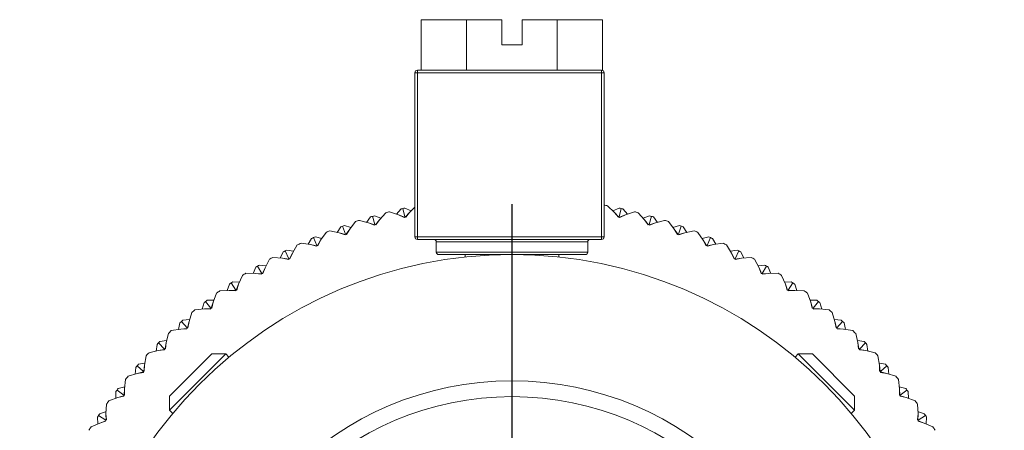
# Model space of a CAD drawing. Header units: inches. Extents: x 1.8 to 14.2, y 0.2 to 10.6.
# Tile 13 of 39: x 7.4 to 9.3, y 1.7 to 2.5. Entities that reach past the tile are written whole.
import ezdxf

# ---------------------------------------------------------------- set-up
doc = ezdxf.new("R2010")
doc.units = ezdxf.units.IN
doc.header["$MEASUREMENT"] = 0
doc.layers.add('FORMAT', color=7, linetype='Continuous')

# ---------------------------------------------------------------- blocks, each defined once
blk = doc.blocks.new('SW_CENTERMARKSYMBOL_1')
at = {"layer": 'FORMAT', "color": 0}
for p, q in [((0, 0.2), (0, 0.975)), ((0, 0), (0, 0.1)), ((-0.2, 0), (-0.975, 0)), ((0, 0), (-0.1, 0)), ((0, 0), (0, -0.1)), ((0, 0), (0.1, 0)), ((0.2, 0), (0.975, 0)), ((0, -0.2), (0, -0.975))]:
    blk.add_line(p, q, dxfattribs=at)

msp = doc.modelspace()

# ---------------------------------------------------------------- linework, layer by layer
at = {"color": 7, "linetype": 'Continuous', "lineweight": 15}
for p, q in [((8.1923, 2.528), (8.1923, 2.428)), ((8.1923, 2.528), (8.2821, 2.528)), ((8.2821, 2.528), (8.2821, 2.428)), ((8.2821, 2.528), (8.3525, 2.528)), ((8.3525, 2.478), (8.3525, 2.528)), ((8.3925, 2.528), (8.3925, 2.478)), ((8.3925, 2.528), (8.4617, 2.528)), ((8.4617, 2.528), (8.4617, 2.428)), ((8.4617, 2.528), (8.5515, 2.528)), ((8.5515, 2.528), (8.5515, 2.4278)), ((8.3925, 2.478), (8.3525, 2.478)), ((8.18, 2.098), (8.18, 2.423)), ((8.185, 2.428), (8.55, 2.428)), ((8.185, 2.423), (8.185, 2.098)), ((8.55, 2.423), (8.185, 2.423)), ((8.55, 2.098), (8.55, 2.423)), ((8.55, 2.423), (8.555, 2.423)), ((8.555, 2.423), (8.555, 2.098)), ((8.1224, 2.1459), (8.1098, 2.1319)), ((8.148, 2.1417), (8.1301, 2.1479)), ((8.144, 2.1431), (8.1526, 2.1532)), ((8.1565, 2.1541), (8.1602, 2.1375)), ((8.1726, 2.1495), (8.1604, 2.155)), ((8.1611, 2.1372), (8.1695, 2.1465)), ((8.1695, 2.1465), (8.1619, 2.1369)), ((8.18, 2.1567), (8.1695, 2.1465)), ((8.5754, 2.1465), (8.5619, 2.1597)), ((8.5724, 2.1495), (8.5845, 2.155)), ((8.5831, 2.1369), (8.5754, 2.1465)), ((8.5839, 2.1372), (8.5754, 2.1465)), ((8.5884, 2.1541), (8.5847, 2.1375)), ((8.601, 2.1431), (8.5924, 2.1532)), ((8.6148, 2.1479), (8.597, 2.1417)), ((8.6352, 2.1319), (8.6225, 2.1459)), ((8.0627, 2.1283), (8.051, 2.1135)), ((8.0885, 2.1257), (8.0704, 2.1307)), ((8.0844, 2.1268), (8.0924, 2.1375)), ((8.0999, 2.121), (8.0885, 2.1257)), ((8.1004, 2.1216), (8.0885, 2.1257)), ((8.0963, 2.1387), (8.101, 2.1223)), ((8.1126, 2.135), (8.1001, 2.1398)), ((8.1019, 2.122), (8.1098, 2.1319)), ((8.1098, 2.1319), (8.1027, 2.1218)), ((8.159, 2.1363), (8.148, 2.1417)), ((8.1596, 2.1368), (8.148, 2.1417)), ((8.1602, 2.1375), (8.159, 2.1363)), ((8.1619, 2.1369), (8.1602, 2.1375)), ((8.5847, 2.1375), (8.5831, 2.1369)), ((8.5859, 2.1363), (8.5847, 2.1375)), ((8.5853, 2.1368), (8.597, 2.1417)), ((8.597, 2.1417), (8.5859, 2.1363)), ((8.6324, 2.135), (8.6448, 2.1398)), ((8.6422, 2.1218), (8.6352, 2.1319)), ((8.6431, 2.122), (8.6352, 2.1319)), ((8.6487, 2.1387), (8.6439, 2.1223)), ((8.6445, 2.1216), (8.6564, 2.1257)), ((8.6564, 2.1257), (8.6451, 2.121)), ((8.6605, 2.1268), (8.6525, 2.1375)), ((8.6746, 2.1307), (8.6564, 2.1257)), ((8.6939, 2.1135), (8.6822, 2.1283)), ((8.0043, 2.107), (7.9935, 2.0915)), ((8.0302, 2.106), (8.0118, 2.1099)), ((8.0261, 2.1069), (8.0333, 2.1181)), ((8.0418, 2.102), (8.0302, 2.106)), ((8.0424, 2.1027), (8.0302, 2.106)), ((8.0371, 2.1194), (8.0429, 2.1034)), ((8.0536, 2.1168), (8.0409, 2.1208)), ((8.0438, 2.1032), (8.051, 2.1135)), ((8.051, 2.1135), (8.0446, 2.103)), ((8.101, 2.1223), (8.0999, 2.121)), ((8.1027, 2.1218), (8.101, 2.1223)), ((8.6439, 2.1223), (8.6422, 2.1218)), ((8.6451, 2.121), (8.6439, 2.1223)), ((8.6913, 2.1168), (8.704, 2.1208)), ((8.7003, 2.103), (8.6939, 2.1135)), ((8.7012, 2.1032), (8.6939, 2.1135)), ((8.7078, 2.1194), (8.702, 2.1034)), ((8.7026, 2.1027), (8.7148, 2.106)), ((8.7148, 2.106), (8.7031, 2.102)), ((8.7189, 2.1069), (8.7116, 2.1181)), ((8.7332, 2.1099), (8.7148, 2.106)), ((8.7514, 2.0915), (8.7406, 2.107)), ((7.969, 2.0833), (7.9756, 2.0949)), ((7.9793, 2.0965), (7.9861, 2.0809)), ((7.9959, 2.095), (7.983, 2.0981)), ((7.987, 2.0807), (7.9935, 2.0915)), ((7.9935, 2.0915), (7.9878, 2.0806)), ((8.0429, 2.1034), (8.0418, 2.102)), ((8.0446, 2.103), (8.0429, 2.1034)), ((8.185, 2.098), (8.55, 2.098)), ((8.55, 2.093), (8.185, 2.093)), ((8.2225, 2.088), (8.2225, 2.068)), ((8.5225, 2.068), (8.5225, 2.088)), ((8.702, 2.1034), (8.7003, 2.103)), ((8.7031, 2.102), (8.702, 2.1034)), ((8.749, 2.095), (8.762, 2.0981)), ((8.7572, 2.0806), (8.7514, 2.0915)), ((8.758, 2.0807), (8.7514, 2.0915)), ((8.7656, 2.0965), (8.7589, 2.0809)), ((8.7759, 2.0833), (8.7693, 2.0949)), ((7.9136, 2.0562), (7.9194, 2.0682)), ((7.923, 2.0701), (7.9308, 2.0548)), ((7.9397, 2.0696), (7.9266, 2.0719)), ((7.9473, 2.082), (7.9375, 2.0659)), ((7.9732, 2.0827), (7.9546, 2.0854)), ((7.9851, 2.0795), (7.9732, 2.0827)), ((7.9856, 2.0801), (7.9732, 2.0827)), ((7.9861, 2.0809), (7.9851, 2.0795)), ((7.9878, 2.0806), (7.9861, 2.0809)), ((8.7589, 2.0809), (8.7572, 2.0806)), ((8.7599, 2.0795), (8.7589, 2.0809)), ((8.7594, 2.0801), (8.7717, 2.0827)), ((8.7717, 2.0827), (8.7599, 2.0795)), ((8.7904, 2.0854), (8.7717, 2.0827)), ((8.8074, 2.0659), (8.7976, 2.082)), ((8.8052, 2.0696), (8.8183, 2.0719)), ((8.8219, 2.0701), (8.8142, 2.0548)), ((8.8313, 2.0562), (8.8255, 2.0682)), ((7.892, 2.0536), (7.8833, 2.0369)), ((7.9178, 2.0559), (7.899, 2.0574)), ((7.9299, 2.0534), (7.9178, 2.0559)), ((7.9303, 2.0541), (7.9178, 2.0559)), ((7.9308, 2.0548), (7.9299, 2.0534)), ((7.9325, 2.0547), (7.9308, 2.0548)), ((7.9317, 2.0548), (7.9375, 2.0659)), ((7.9375, 2.0659), (7.9325, 2.0547)), ((8.2795, 2.063), (8.2795, 2.0581)), ((8.3083, 2.0605), (8.3081, 2.0606)), ((8.4655, 2.058), (8.4655, 2.063)), ((8.8124, 2.0547), (8.8074, 2.0659)), ((8.8133, 2.0548), (8.8074, 2.0659)), ((8.8142, 2.0548), (8.8124, 2.0547)), ((8.8151, 2.0534), (8.8142, 2.0548)), ((8.8146, 2.0541), (8.8271, 2.0559)), ((8.8271, 2.0559), (8.8151, 2.0534)), ((8.8459, 2.0574), (8.8271, 2.0559)), ((8.8617, 2.0369), (8.8529, 2.0536)), ((7.86, 2.0257), (7.8651, 2.0381)), ((7.8685, 2.0401), (7.8772, 2.0254)), ((7.8852, 2.0406), (7.872, 2.0421)), ((7.8781, 2.0254), (7.8833, 2.0369)), ((7.8833, 2.0369), (7.8789, 2.0254)), ((8.8597, 2.0406), (8.873, 2.0421)), ((8.866, 2.0254), (8.8617, 2.0369)), ((8.8668, 2.0254), (8.8617, 2.0369)), ((8.8764, 2.0401), (8.8677, 2.0254)), ((8.8849, 2.0257), (8.8799, 2.0381)), ((7.8327, 2.0084), (7.8193, 2.009)), ((7.8386, 2.0217), (7.8309, 2.0045)), ((7.8642, 2.0256), (7.8454, 2.026)), ((7.8764, 2.0239), (7.8642, 2.0256)), ((7.8768, 2.0246), (7.8642, 2.0256)), ((7.8772, 2.0254), (7.8764, 2.0239)), ((7.8789, 2.0254), (7.8772, 2.0254)), ((8.8677, 2.0254), (8.866, 2.0254)), ((8.8685, 2.0239), (8.8677, 2.0254)), ((8.8681, 2.0246), (8.8807, 2.0256)), ((8.8807, 2.0256), (8.8685, 2.0239)), ((8.8996, 2.026), (8.8807, 2.0256)), ((8.914, 2.0045), (8.9063, 2.0217)), ((8.9123, 2.0084), (8.9256, 2.009)), ((7.8126, 1.9921), (7.7938, 1.9912)), ((7.8084, 1.9919), (7.8127, 2.0045)), ((7.8249, 1.9911), (7.8126, 1.9921)), ((7.8253, 1.9918), (7.8126, 1.9921)), ((7.816, 2.0068), (7.8256, 1.9927)), ((7.8256, 1.9927), (7.8249, 1.9911)), ((7.8273, 1.9927), (7.8256, 1.9927)), ((7.8265, 1.9927), (7.8309, 2.0045)), ((7.8309, 2.0045), (7.8273, 1.9927)), ((8.9176, 1.9927), (8.914, 2.0045)), ((8.9184, 1.9927), (8.914, 2.0045)), ((8.9193, 1.9927), (8.9176, 1.9927)), ((8.9289, 2.0068), (8.9193, 1.9927)), ((8.92, 1.9911), (8.9193, 1.9927)), ((8.9197, 1.9918), (8.9323, 1.9921)), ((8.9323, 1.9921), (8.92, 1.9911)), ((8.9365, 1.9919), (8.9323, 2.0045)), ((8.9511, 1.9912), (8.9323, 1.9921)), ((7.7657, 1.9702), (7.7762, 1.9567)), ((7.7822, 1.9728), (7.7689, 1.9727)), ((7.7873, 1.9865), (7.7807, 1.9689)), ((8.9642, 1.9689), (8.9576, 1.9865)), ((8.9627, 1.9728), (8.9761, 1.9727)), ((8.9793, 1.9702), (8.9688, 1.9567)), ((7.7632, 1.9553), (7.7445, 1.9533)), ((7.759, 1.9549), (7.7625, 1.9678)), ((7.7759, 1.9559), (7.7632, 1.9553)), ((7.7756, 1.9551), (7.7632, 1.9553)), ((7.7762, 1.9567), (7.7756, 1.9551)), ((7.7779, 1.9569), (7.7762, 1.9567)), ((7.777, 1.9568), (7.7807, 1.9689)), ((7.7807, 1.9689), (7.7779, 1.9569)), ((8.9671, 1.9569), (8.9642, 1.9689)), ((8.9679, 1.9568), (8.9642, 1.9689)), ((8.9688, 1.9567), (8.9671, 1.9569)), ((8.9694, 1.9551), (8.9688, 1.9567)), ((8.9691, 1.9559), (8.9817, 1.9553)), ((8.9817, 1.9553), (8.9694, 1.9551)), ((9.0004, 1.9533), (8.9817, 1.9553)), ((8.9859, 1.9549), (8.9824, 1.9678)), ((7.7178, 1.9306), (7.7291, 1.9178)), ((7.7341, 1.9342), (7.7208, 1.9332)), ((7.7383, 1.9482), (7.7329, 1.9302)), ((9.0121, 1.9302), (9.0066, 1.9482)), ((9.0109, 1.9342), (9.0242, 1.9332)), ((9.0272, 1.9306), (9.0159, 1.9178)), ((7.7163, 1.9156), (7.6977, 1.9124)), ((7.7121, 1.9149), (7.7148, 1.9279)), ((7.7288, 1.9169), (7.7163, 1.9156)), ((7.7286, 1.9161), (7.7163, 1.9156)), ((7.7291, 1.9178), (7.7286, 1.9161)), ((7.7308, 1.9181), (7.7291, 1.9178)), ((7.7299, 1.9179), (7.7329, 1.9302)), ((7.7329, 1.9302), (7.7308, 1.9181)), ((9.0142, 1.9181), (9.0121, 1.9302)), ((9.015, 1.9179), (9.0121, 1.9302)), ((9.0159, 1.9178), (9.0142, 1.9181)), ((9.0164, 1.9161), (9.0159, 1.9178)), ((9.0161, 1.9169), (9.0287, 1.9156)), ((9.0287, 1.9156), (9.0164, 1.9161)), ((9.0473, 1.9124), (9.0287, 1.9156)), ((9.0328, 1.9149), (9.0302, 1.9279)), ((7.6885, 1.8927), (7.6753, 1.8908)), ((7.6919, 1.9069), (7.6875, 1.8886)), ((9.0574, 1.8886), (9.0531, 1.9069)), ((9.0565, 1.8927), (9.0697, 1.8908)), ((7.6719, 1.8729), (7.6535, 1.8686)), ((7.6678, 1.872), (7.6696, 1.8852)), ((7.6843, 1.8751), (7.6719, 1.8729)), ((7.6841, 1.8742), (7.6719, 1.8729)), ((7.6724, 1.888), (7.6845, 1.8759)), ((7.6845, 1.8759), (7.6841, 1.8742)), ((7.6862, 1.8763), (7.6845, 1.8759)), ((7.6854, 1.8761), (7.6875, 1.8886)), ((7.6875, 1.8886), (7.6862, 1.8763)), ((9.0587, 1.8763), (9.0574, 1.8886)), ((9.0596, 1.8761), (9.0574, 1.8886)), ((9.0604, 1.8759), (9.0587, 1.8763)), ((9.0725, 1.888), (9.0604, 1.8759)), ((9.0608, 1.8742), (9.0604, 1.8759)), ((9.0606, 1.8751), (9.0731, 1.8729)), ((9.0731, 1.8729), (9.0608, 1.8742)), ((9.0914, 1.8686), (9.0731, 1.8729)), ((9.0772, 1.872), (9.0753, 1.8852)), ((7.6481, 1.8627), (7.6449, 1.8442)), ((7.8055, 1.8663), (7.6942, 1.7549)), ((7.6942, 1.7828), (7.7777, 1.8663)), ((7.8055, 1.8663), (7.7777, 1.8663)), ((7.8119, 1.8599), (7.8055, 1.8663)), ((8.9394, 1.8663), (8.933, 1.8599)), ((8.9673, 1.8663), (8.9394, 1.8663)), ((9.0508, 1.7549), (8.9394, 1.8663)), ((8.9673, 1.8663), (9.0508, 1.7828)), ((9.1001, 1.8442), (9.0969, 1.8627)), ((7.6262, 1.8264), (7.6272, 1.8397)), ((7.6299, 1.8427), (7.6427, 1.8314)), ((7.6456, 1.8483), (7.6325, 1.8457)), ((7.6435, 1.8316), (7.6449, 1.8442)), ((7.6449, 1.8442), (7.6443, 1.8319)), ((9.0994, 1.8483), (9.1124, 1.8457)), ((9.1006, 1.8319), (9.1001, 1.8442)), ((9.1014, 1.8316), (9.1001, 1.8442)), ((9.1151, 1.8427), (9.1023, 1.8314)), ((9.1187, 1.8264), (9.1177, 1.8397)), ((7.6071, 1.8159), (7.6051, 1.7972)), ((7.6303, 1.8276), (7.6122, 1.8221)), ((7.6425, 1.8305), (7.6303, 1.8276)), ((7.6424, 1.8297), (7.6303, 1.8276)), ((7.6427, 1.8314), (7.6424, 1.8297)), ((7.6443, 1.8319), (7.6427, 1.8314)), ((9.1023, 1.8314), (9.1006, 1.8319)), ((9.1026, 1.8297), (9.1023, 1.8314)), ((9.1024, 1.8305), (9.1147, 1.8276)), ((9.1147, 1.8276), (9.1026, 1.8297)), ((9.1327, 1.8221), (9.1147, 1.8276)), ((9.1398, 1.7972), (9.1378, 1.8159)), ((7.5902, 1.7947), (7.6037, 1.7843)), ((7.6056, 1.8014), (7.5927, 1.7979)), ((7.6045, 1.7846), (7.6051, 1.7972)), ((7.6051, 1.7972), (7.6053, 1.7849)), ((9.1394, 1.8014), (9.1523, 1.7979)), ((9.1396, 1.7849), (9.1398, 1.7972)), ((9.1404, 1.7846), (9.1398, 1.7972)), ((9.1547, 1.7947), (9.1412, 1.7843)), ((7.5916, 1.7797), (7.5739, 1.7731)), ((7.5876, 1.7782), (7.5878, 1.7916)), ((7.6036, 1.7834), (7.5916, 1.7797)), ((7.6035, 1.7826), (7.5916, 1.7797)), ((7.6037, 1.7843), (7.6035, 1.7826)), ((7.6053, 1.7849), (7.6037, 1.7843)), ((7.6942, 1.7828), (7.6942, 1.7549)), ((9.0508, 1.7549), (9.0508, 1.7828)), ((9.1412, 1.7843), (9.1396, 1.7849)), ((9.1414, 1.7826), (9.1412, 1.7843)), ((9.1413, 1.7834), (9.1534, 1.7797)), ((9.1534, 1.7797), (9.1414, 1.7826)), ((9.171, 1.7731), (9.1534, 1.7797)), ((9.1574, 1.7782), (9.1572, 1.7916)), ((7.5692, 1.7666), (7.5684, 1.7478)), ((9.1766, 1.7478), (9.1757, 1.7666)), ((7.5521, 1.7278), (7.5514, 1.7411)), ((7.5537, 1.7444), (7.5678, 1.7348)), ((7.5686, 1.752), (7.5559, 1.7477)), ((7.5694, 1.7355), (7.5678, 1.7348)), ((7.5684, 1.7478), (7.5694, 1.7355)), ((7.5686, 1.7352), (7.5684, 1.7478)), ((7.6942, 1.7549), (7.7005, 1.7486)), ((9.0444, 1.7486), (9.0508, 1.7549)), ((9.1756, 1.7355), (9.1766, 1.7478)), ((9.1772, 1.7348), (9.1756, 1.7355)), ((9.1763, 1.7352), (9.1766, 1.7478)), ((9.1764, 1.752), (9.189, 1.7477)), ((9.1913, 1.7444), (9.1772, 1.7348)), ((9.1929, 1.7278), (9.1935, 1.7411)), ((7.5559, 1.7295), (7.5387, 1.7218)), ((7.5678, 1.7339), (7.5559, 1.7295)), ((7.5677, 1.7331), (7.5559, 1.7295)), ((7.5678, 1.7348), (7.5677, 1.7331)), ((9.1772, 1.7331), (9.1772, 1.7348)), ((9.1772, 1.7339), (9.189, 1.7295)), ((9.189, 1.7295), (9.1772, 1.7331)), ((9.2062, 1.7218), (9.189, 1.7295))]:
    msp.add_line(p, q, dxfattribs=at)
at = {"color": 7, "linetype": 'Continuous', "lineweight": 15, "flags": 128}
for points in [[(8.18, 2.423), (8.1801, 2.423), (8.1804, 2.423), (8.1808, 2.423), (8.1814, 2.423), (8.1822, 2.423), (8.1831, 2.423), (8.184, 2.423), (8.185, 2.423)], [(8.185, 2.423), (8.185, 2.424), (8.185, 2.4249), (8.185, 2.4258), (8.185, 2.4266), (8.185, 2.4272), (8.185, 2.4276), (8.185, 2.4279), (8.185, 2.428)], [(8.55, 2.423), (8.55, 2.424), (8.55, 2.4249), (8.55, 2.4258), (8.55, 2.4266), (8.55, 2.4272), (8.55, 2.4276), (8.55, 2.4279), (8.55, 2.428)], [(8.185, 2.098), (8.184, 2.098), (8.1831, 2.098), (8.1822, 2.098), (8.1814, 2.098), (8.1808, 2.098), (8.1804, 2.098), (8.1801, 2.098), (8.18, 2.098)], [(8.185, 2.093), (8.185, 2.0931), (8.185, 2.0934), (8.185, 2.0939), (8.185, 2.0945), (8.185, 2.0952), (8.185, 2.0961), (8.185, 2.097), (8.185, 2.098)], [(8.55, 2.093), (8.55, 2.0931), (8.55, 2.0934), (8.55, 2.0939), (8.55, 2.0945), (8.55, 2.0952), (8.55, 2.0961), (8.55, 2.097), (8.55, 2.098)], [(8.555, 2.098), (8.5549, 2.098), (8.5546, 2.098), (8.5541, 2.098), (8.5535, 2.098), (8.5528, 2.098), (8.5519, 2.098), (8.5509, 2.098), (8.55, 2.098)], [(8.5175, 2.063), (8.517, 2.063), (8.5133, 2.063), (8.5059, 2.063), (8.495, 2.063), (8.481, 2.063), (8.4642, 2.063), (8.445, 2.063), (8.4239, 2.063), (8.4015, 2.063), (8.3783, 2.063), (8.355, 2.063), (8.3321, 2.063), (8.3103, 2.063), (8.2901, 2.063), (8.272, 2.063), (8.2566, 2.063), (8.2441, 2.063), (8.2349, 2.063), (8.2294, 2.063), (8.2275, 2.063)]]:
    msp.add_lwpolyline(points, dxfattribs=at)
at = {"color": 1, "linetype": 'Continuous', "lineweight": 15, "flags": 128}
for points in [[(8.5225, 2.088), (8.522, 2.088), (8.5181, 2.088), (8.5105, 2.088), (8.4993, 2.088), (8.4847, 2.088), (8.4673, 2.088), (8.4475, 2.088), (8.4257, 2.088), (8.4025, 2.088), (8.3785, 2.088), (8.3544, 2.088), (8.3307, 2.088), (8.3082, 2.088), (8.2873, 2.088), (8.2686, 2.088), (8.2526, 2.088), (8.2397, 2.088), (8.2302, 2.088), (8.2244, 2.088), (8.2225, 2.088), (8.2225, 2.088)], [(8.2225, 2.068), (8.2244, 2.068), (8.2302, 2.068), (8.2397, 2.068), (8.2526, 2.068), (8.2686, 2.068), (8.2873, 2.068), (8.3082, 2.068), (8.3307, 2.068), (8.3544, 2.068), (8.3785, 2.068), (8.4025, 2.068), (8.4257, 2.068), (8.4475, 2.068), (8.4673, 2.068), (8.4847, 2.068), (8.4993, 2.068), (8.5105, 2.068), (8.5181, 2.068), (8.522, 2.068), (8.5225, 2.068)]]:
    msp.add_lwpolyline(points, dxfattribs=at)
at = {"color": 7, "linetype": 'Continuous', "lineweight": 15}
for radius in [0.875, 0.625, 0.5937]:
    msp.add_circle((8.3725, 1.188), radius, dxfattribs=at)
for centre, radius, start, end in [((8.185, 2.423), 0.005, 90, 180), ((8.55, 2.423), 0.005, 0, 90), ((8.3725, 1.188), 0.99, 104.1684, 104.6316), ((8.3725, 1.188), 0.99, 102.6, 102.8324), ((8.3725, 1.188), 0.99, 102.3676, 102.6), ((8.3725, 1.188), 0.99, 78.9684, 79.4316), ((8.3725, 1.188), 0.99, 77.4, 77.6324), ((8.3725, 1.188), 0.99, 77.1676, 77.4), ((8.3725, 1.188), 0.99, 75.3684, 75.8316), ((8.3725, 1.188), 0.99, 107.7684, 108.2316), ((8.3725, 1.188), 0.99, 106.2, 106.4324), ((8.3725, 1.188), 0.99, 105.9676, 106.2), ((8.3725, 1.188), 0.99, 73.8, 74.0324), ((8.3725, 1.188), 0.99, 73.5676, 73.8), ((8.3725, 1.188), 0.99, 71.7684, 72.2316), ((8.3725, 1.188), 0.99, 111.3684, 111.8316), ((8.3725, 1.188), 0.99, 109.8, 110.0324), ((8.3725, 1.188), 0.99, 109.5676, 109.8), ((8.3725, 1.188), 0.99, 70.2, 70.4324), ((8.3725, 1.188), 0.99, 69.9676, 70.2), ((8.3725, 1.188), 0.99, 68.1684, 68.6316), ((8.3725, 1.188), 0.99, 113.4, 113.6324), ((8.3725, 1.188), 0.99, 113.1676, 113.4), ((8.185, 2.098), 0.005, 180, 270), ((8.2175, 2.088), 0.005, 0, 90), ((8.5275, 2.088), 0.005, 90, 180), ((8.55, 2.098), 0.005, 270, 0), ((8.3725, 1.188), 0.99, 66.6, 66.8324), ((8.3725, 1.188), 0.99, 66.3676, 66.6), ((8.3725, 1.188), 0.99, 117, 117.2324), ((8.3725, 1.188), 0.99, 116.7676, 117), ((8.3725, 1.188), 0.99, 114.9684, 115.4316), ((8.2275, 2.068), 0.005, 180, 270), ((8.5175, 2.068), 0.005, 270, 0), ((8.3725, 1.188), 0.99, 64.5684, 65.0316), ((8.3725, 1.188), 0.99, 63, 63.2324), ((8.3725, 1.188), 0.99, 62.7676, 63), ((8.3725, 1.188), 0.99, 118.5684, 119.0316), ((8.3725, 1.188), 0.99, 60.9684, 61.4316), ((8.3725, 1.188), 0.99, 120.6, 120.8324), ((8.3725, 1.188), 0.99, 120.3676, 120.6), ((8.3725, 1.188), 0.99, 59.4, 59.6324), ((8.3725, 1.188), 0.99, 59.1676, 59.4), ((8.3725, 1.188), 0.99, 123.9676, 124.2), ((8.3725, 1.188), 0.99, 122.1684, 122.6316), ((8.3725, 1.188), 0.99, 57.3684, 57.8316), ((8.3725, 1.188), 0.99, 55.8, 56.0324), ((8.3725, 1.188), 0.99, 125.7684, 126.2316), ((8.3725, 1.188), 0.99, 124.2, 124.4324), ((8.3725, 1.188), 0.99, 55.5676, 55.8), ((8.3725, 1.188), 0.99, 53.7684, 54.2316), ((8.3725, 1.188), 0.99, 127.8, 128.0324), ((8.3725, 1.188), 0.99, 127.5676, 127.8), ((8.3725, 1.188), 0.99, 52.2, 52.4324), ((8.3725, 1.188), 0.99, 51.9676, 52.2), ((8.3725, 1.188), 0.99, 129.3684, 129.8316), ((8.3725, 1.188), 0.99, 50.1684, 50.6316), ((8.3725, 1.188), 0.99, 131.4, 131.6324), ((8.3725, 1.188), 0.99, 131.1676, 131.4), ((8.3725, 1.188), 0.99, 48.6, 48.8324), ((8.3725, 1.188), 0.99, 48.3676, 48.6), ((8.3725, 1.188), 0.99, 132.9684, 133.4316), ((8.3725, 1.188), 0.99, 46.5684, 47.0316), ((8.3725, 1.188), 0.99, 135, 135.2324), ((8.3725, 1.188), 0.99, 134.7676, 135), ((8.3725, 1.188), 0.99, 45, 45.2324), ((8.3725, 1.188), 0.99, 44.7676, 45), ((8.3725, 1.188), 0.99, 136.5684, 137.0316), ((8.3725, 1.188), 0.99, 42.9684, 43.4316), ((8.3725, 1.188), 0.99, 138.6, 138.8324), ((8.3725, 1.188), 0.99, 138.3676, 138.6), ((8.3725, 1.188), 0.99, 41.4, 41.6324), ((8.3725, 1.188), 0.99, 41.1676, 41.4), ((8.3725, 1.188), 0.99, 140.1684, 140.6316), ((8.3725, 1.188), 0.99, 39.3684, 39.8316), ((8.3725, 1.188), 0.99, 142.2, 142.4324), ((8.3725, 1.188), 0.99, 141.9676, 142.2), ((8.3725, 1.188), 0.99, 37.8, 38.0324), ((8.3725, 1.188), 0.99, 37.5676, 37.8), ((8.3725, 1.188), 0.99, 143.7684, 144.2316), ((8.3725, 1.188), 0.99, 35.7684, 36.2316), ((8.3725, 1.188), 0.99, 145.8, 146.0324), ((8.3725, 1.188), 0.99, 145.5676, 145.8), ((8.3725, 1.188), 0.99, 34.2, 34.4324), ((8.3725, 1.188), 0.99, 33.9676, 34.2), ((8.3725, 1.188), 0.99, 147.3684, 147.8316), ((8.3725, 1.188), 0.99, 32.1684, 32.6316)]:
    msp.add_arc(centre, radius, start, end, dxfattribs=at)

# ---------------------------------------------------------------- block references
at = {"layer": 'FORMAT'}
msp.add_blockref('SW_CENTERMARKSYMBOL_1', (8.3725, 1.188), dxfattribs=at)

doc.saveas('drawing.dxf')
